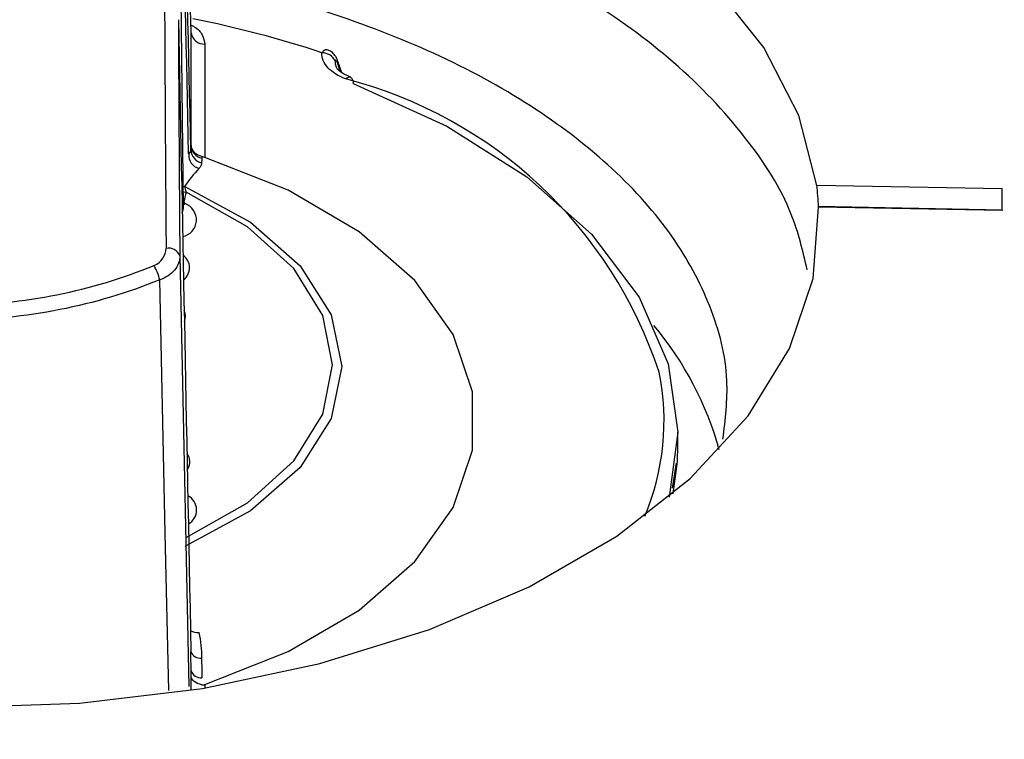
# Model space of a CAD drawing. Header units: millimetres. Extents: x -3.03 to 0.78, y -0.23 to 0.59.
# Tile 115 of 165: x 0.6096 to 0.6239, y 0.0147 to 0.0251. Entities that reach past the tile are written whole.
import ezdxf

# ---------------------------------------------------------------- set-up
doc = ezdxf.new("R2010")
doc.units = ezdxf.units.MM

msp = doc.modelspace()

# ---------------------------------------------------------------- linework, layer by layer
at = {"color": 7, "linetype": 'Continuous', "lineweight": 25}
for p, q in [((0.612111, 0.024953), (0.611947, 0.032552)), ((0.612, 0.022403), (0.611914, 0.030445)), ((0.612111, 0.023336), (0.612111, 0.024953)), ((0.612311, 0.024792), (0.612311, 0.023144)), ((0.614304, 0.024374), (0.614247, 0.024538)), ((0.614216, 0.024468), (0.614218, 0.024463)), ((0.621209, 0.022742), (0.621209, 0.022734)), ((0.621209, 0.022742), (0.623904, 0.022691)), ((0.612, 0.022402), (0.612, 0.022404)), ((0.621237, 0.022421), (0.621237, 0.022429)), ((0.623907, 0.022378), (0.621237, 0.022429)), ((0.623906, 0.02237), (0.621237, 0.022421)), ((0.623907, 0.022378), (0.623906, 0.02237)), ((0.623907, 0.022414), (0.623907, 0.022423)), ((0.61919, 0.018952), (0.61919, 0.019148)), ((0.619183, 0.018721), (0.61919, 0.018952)), ((0.619111, 0.018336), (0.619172, 0.018699))]:
    msp.add_line(p, q, dxfattribs=at)
at = {"color": 9, "linetype": 'Continuous', "lineweight": 25}
for p, q in [((0.614281, 0.024394), (0.614244, 0.024503)), ((0.611996, 0.022727), (0.612018, 0.022719)), ((0.611999, 0.022497), (0.612007, 0.022497)), ((0.611999, 0.022459), (0.612023, 0.022472)), ((0.611947, 0.021713), (0.61208, 0.01545)), ((0.61912, 0.018254), (0.619183, 0.018721)), ((0.612111, 0.015398), (0.612111, 0.015608)), ((0.612311, 0.015479), (0.612311, 0.01543))]:
    msp.add_line(p, q, dxfattribs=at)
at = {"color": 7, "linetype": 'Continuous', "lineweight": 25, "flags": 128}
for points in [[(0.621209, 0.022734), (0.620951, 0.023753), (0.62044, 0.024744), (0.619687, 0.025687), (0.618708, 0.026561), (0.617521, 0.027349), (0.616152, 0.028036), (0.614628, 0.028607), (0.61298, 0.029051), (0.612048, 0.029235)], [(0.61447, 0.024217), (0.615829, 0.0236), (0.616994, 0.022863), (0.617935, 0.022026), (0.618626, 0.021111), (0.619048, 0.020143), (0.61919, 0.019148), (0.619063, 0.018205)], [(0.612311, 0.015479), (0.613524, 0.015958), (0.614554, 0.016562), (0.615363, 0.01727), (0.61592, 0.018055), (0.616203, 0.018888), (0.616203, 0.019736), (0.61592, 0.020568), (0.615363, 0.021353), (0.614554, 0.022061), (0.613524, 0.022666), (0.612311, 0.023144)], [(0.612018, 0.022719), (0.612975, 0.0222), (0.613699, 0.021567), (0.614149, 0.020855), (0.614302, 0.020102), (0.614149, 0.019349), (0.613699, 0.018637), (0.612975, 0.018005), (0.612018, 0.017486)], [(0.612038, 0.017618), (0.612932, 0.018122), (0.613607, 0.01873), (0.614026, 0.019411), (0.614168, 0.020128), (0.614026, 0.020846), (0.613607, 0.021526), (0.612932, 0.022134), (0.612038, 0.022639)], [(0.608662, 0.015143), (0.610489, 0.015209), (0.612276, 0.015424), (0.613985, 0.015783), (0.61558, 0.01628), (0.617029, 0.016902), (0.618301, 0.017638), (0.61937, 0.018473), (0.620212, 0.019388), (0.620812, 0.020364), (0.621156, 0.021382), (0.621237, 0.022421), (0.621237, 0.022421)]]:
    msp.add_lwpolyline(points, dxfattribs=at)
at = {"color": 9, "linetype": 'Continuous', "lineweight": 25, "flags": 128}
for points in [[(0.611997, 0.022645), (0.611999, 0.022645), (0.612038, 0.022639)], [(0.611982, 0.022338), (0.611998, 0.022381), (0.612, 0.022403)], [(0.611787, 0.015392), (0.611736, 0.017682), (0.611695, 0.019522), (0.611655, 0.021362)]]:
    msp.add_lwpolyline(points, dxfattribs=at)
at = {"color": 7, "linetype": 'Continuous', "lineweight": 25}
for centre, radius, start, end in [((0.60916, 0.009998), 0.0154493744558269, 71.686375, 78.890636), ((0.612295, 0.024977), 0.0001852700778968, 187.472984, 275.039035), ((0.614018, 0.024458), 0.0002062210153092, 24.939008, 90.947349), ((0.614379, 0.024232), 9.22442885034e-05, 350.558076, 53.611475), ((0.612306, 0.023258), 0.0001971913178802, 181.381658, 257.74419), ((0.612308, 0.023325), 0.0001973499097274, 181.367523, 258.164842), ((0.612279, 0.02318), 0.000203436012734, 176.249976, 255.048436), ((0.623841, 0.020056), 0.0120827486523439, 167.656007, 168.345594), ((0.617112, 0.022224), 0.004130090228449, 2.845672, 7.206957), ((0.619129, 0.022494), 0.0047787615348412, 358.607242, 2.356241), ((0.611782, 0.021647), 0.0001778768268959, 21.684257, 101.242865), ((0.610927, 0.021203), 0.0007444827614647, 12.360167, 29.935293), ((0.615163, 0.017616), 0.0048006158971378, 15.3873, 39.98111), ((0.615439, 0.019311), 0.0035499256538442, 337.034598, 11.525744), ((0.612251, 0.016013), 0.0001524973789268, 200.535853, 274.68976), ((0.612254, 0.015731), 0.0001533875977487, 200.931576, 275.069026)]:
    msp.add_arc(centre, radius, start, end, dxfattribs=at)
at = {"color": 9, "linetype": 'Continuous', "lineweight": 25}
for centre, radius, start, end in [((0.614204, 0.024525), 4.54381786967e-05, 330.442946, 15.907368), ((0.612737, 0.017983), 0.0065066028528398, 18.246393, 75.563827), ((0.614414, 0.024239), 7.05026051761e-05, 73.552094, 140.094287), ((0.611939, 0.022237), 0.000249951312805, 281.442845, 70.300297), ((0.611867, 0.021538), 0.0002209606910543, 307.390145, 54.878204), ((0.61184, 0.020833), 0.0001892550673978, 336.030247, 26.240782), ((0.611895, 0.018719), 0.0001978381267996, 324.425146, 37.853285), ((0.61196, 0.018017), 0.0002317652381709, 298.683139, 63.59756), ((0.612211, 0.01645), 0.0002141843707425, 239.598936, 274.124331)]:
    msp.add_arc(centre, radius, start, end, dxfattribs=at)
at = {"color": 7, "linetype": 'Continuous', "lineweight": 25}
for centre, major_axis, ratio, start_param, end_param in [((0.648464, -1.681075), (-0.03689719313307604, 1.726298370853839), 0.000264, 6.123467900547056, 6.1551968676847), ((0.646464, -1.681103), (-0.0348976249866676, 1.726284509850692), 0.000236, 6.123404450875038, 6.154807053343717), ((0.612178, 0.006976), (-0.0003764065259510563, 0.02660671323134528), 0.009999, 0.8119679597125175, 0.9787447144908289), ((0.612378, 0.006979), (-0.0003764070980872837, 0.02640671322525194), 0.010075, 0.8119658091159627, 0.9787425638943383), ((0.648464, -1.681075), (-0.03689719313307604, 1.726298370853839), 0.000264, 0.1526570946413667, 0.1843860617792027)]:
    msp.add_ellipse(centre, major_axis=major_axis, ratio=ratio, start_param=start_param, end_param=end_param, dxfattribs=at)
for points, knots in [([(0.7460424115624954, 0.0078528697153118), (0.7460027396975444, 0.00789659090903), (0.7453050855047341, 0.0086654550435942), (0.7428113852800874, 0.0106867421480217), (0.7398555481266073, 0.0133932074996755), (0.7359833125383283, 0.0166414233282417), (0.7328809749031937, 0.0191845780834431), (0.7289625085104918, 0.0222790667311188), (0.7250152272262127, 0.0252931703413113), (0.7210290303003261, 0.0281978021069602), (0.7170155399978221, 0.0310194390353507), (0.7141867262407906, 0.0329360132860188), (0.7113421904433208, 0.0348028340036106), (0.7084881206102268, 0.036639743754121), (0.7027452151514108, 0.0401949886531), (0.6969338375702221, 0.0435086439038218), (0.6910726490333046, 0.046615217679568), (0.687707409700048, 0.0483194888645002), (0.684327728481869, 0.0499524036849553), (0.6817861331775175, 0.0511413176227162), (0.6783887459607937, 0.0526787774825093), (0.6749793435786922, 0.0541444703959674), (0.6715589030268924, 0.0555374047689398), (0.6681323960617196, 0.056882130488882), (0.6646905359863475, 0.0581508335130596), (0.6605632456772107, 0.0595947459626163), (0.6565088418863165, 0.0608573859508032), (0.6533217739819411, 0.0619794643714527), (0.6509910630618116, 0.0624627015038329), (0.6499161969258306, 0.062444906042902), (0.6488841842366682, 0.0622815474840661), (0.648182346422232, 0.0620619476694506), (0.6474323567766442, 0.0617038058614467), (0.6467558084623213, 0.0613485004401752), (0.645714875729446, 0.0608267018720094), (0.6446830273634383, 0.0603006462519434), (0.6430263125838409, 0.0594578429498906), (0.6401281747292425, 0.0579748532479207), (0.6368160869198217, 0.0562623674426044), (0.6326746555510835, 0.0541002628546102), (0.6293610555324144, 0.0523532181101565), (0.6260467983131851, 0.0505889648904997), (0.6235607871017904, 0.0492571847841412), (0.6210744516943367, 0.0479168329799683), (0.6185878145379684, 0.0465679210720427), (0.6165153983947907, 0.0454366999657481), (0.6150646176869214, 0.0446411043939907), (0.6143392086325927, 0.0442423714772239), (0.613924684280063, 0.0440142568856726), (0.6136137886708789, 0.0438430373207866), (0.6133028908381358, 0.0436716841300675), (0.6130438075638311, 0.0435287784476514), (0.612784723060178, 0.0433857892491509), (0.6125256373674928, 0.0432427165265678), (0.6122665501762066, 0.0430995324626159), (0.61190382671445, 0.0428989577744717), (0.6108156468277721, 0.0422966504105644), (0.6089501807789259, 0.041260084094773), (0.6064626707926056, 0.0398696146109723), (0.6031466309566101, 0.038003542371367), (0.5972781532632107, 0.0346825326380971), (0.5889198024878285, 0.0297709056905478), (0.5816302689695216, 0.0256969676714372), (0.577838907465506, 0.0232095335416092), (0.5776555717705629, 0.0228435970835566), (0.5776033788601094, 0.0227394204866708)], [0, 0, 0, 0, 0.0008882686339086, 0.0156207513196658, 0.0450840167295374, 0.0598148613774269, 0.0892778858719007, 0.1040087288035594, 0.1334717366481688, 0.1629347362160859, 0.1776655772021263, 0.2071285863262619, 0.2144939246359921, 0.2292247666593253, 0.2586877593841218, 0.3176243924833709, 0.3323552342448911, 0.3618182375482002, 0.3765490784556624, 0.3912799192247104, 0.406010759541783, 0.4354737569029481, 0.4502045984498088, 0.4649354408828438, 0.4943984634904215, 0.5091293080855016, 0.5357205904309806, 0.5623223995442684, 0.5669314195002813, 0.5714816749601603, 0.575697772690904, 0.5799628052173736, 0.5812515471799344, 0.5886171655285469, 0.5922998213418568, 0.599665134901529, 0.607030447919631, 0.6217610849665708, 0.6512224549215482, 0.6659530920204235, 0.6954144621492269, 0.7101450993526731, 0.7248757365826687, 0.7396063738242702, 0.7543370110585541, 0.7690676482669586, 0.7764329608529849, 0.7801156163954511, 0.7819569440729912, 0.78379827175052, 0.7856395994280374, 0.7874809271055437, 0.7884015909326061, 0.7902429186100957, 0.7920842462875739, 0.7930049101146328, 0.7966875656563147, 0.8114182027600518, 0.8261488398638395, 0.8408794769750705, 0.8703408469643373, 0.9302956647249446, 0.9902590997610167, 0.9972269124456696, 1, 1, 1, 1]), ([(0.6210708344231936, 0.0215085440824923), (0.6210078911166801, 0.0217789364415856), (0.6208541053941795, 0.022439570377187), (0.6201993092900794, 0.0234623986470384), (0.6191914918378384, 0.0245312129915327), (0.6178557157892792, 0.02550344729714), (0.6162741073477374, 0.0263407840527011), (0.614448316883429, 0.0270130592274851), (0.6130218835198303, 0.027420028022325), (0.6121853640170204, 0.0275418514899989), (0.6120550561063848, 0.0275608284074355)], [0, 0, 0, 0, 0.099425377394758, 0.242920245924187, 0.3905778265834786, 0.5340494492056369, 0.6816825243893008, 0.8251421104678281, 0.9727617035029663, 1, 1, 1, 1]), ([(0.6198449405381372, 0.0190458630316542), (0.6198800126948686, 0.0193301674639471), (0.6199597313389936, 0.0199763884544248), (0.6197026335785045, 0.0209766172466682), (0.6191462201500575, 0.0220169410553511), (0.6182896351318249, 0.0229843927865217), (0.6171528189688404, 0.0238670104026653), (0.6157877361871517, 0.0246291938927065), (0.6141996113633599, 0.0252439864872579), (0.6129504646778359, 0.0256181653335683), (0.61221143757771, 0.0257323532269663), (0.6120940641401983, 0.0257504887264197)], [0, 0, 0, 0, 0.0995653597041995, 0.2263110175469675, 0.3494745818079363, 0.4762091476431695, 0.5993774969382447, 0.7261180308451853, 0.8493054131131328, 0.9760664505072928, 1, 1, 1, 1]), ([(0.6143595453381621, 0.0242840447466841), (0.614250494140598, 0.0243256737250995), (0.6141604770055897, 0.0243825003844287), (0.614039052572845, 0.0245141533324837), (0.6140077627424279, 0.024588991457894), (0.6140141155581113, 0.0246644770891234)], [0, 0, 0, 0, 0.5, 0.5, 1, 1, 1, 1]), ([(0.6142461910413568, 0.0245372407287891), (0.6142419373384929, 0.0245503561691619), (0.6142295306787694, 0.0245886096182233), (0.6141951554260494, 0.0246406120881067), (0.6141457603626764, 0.0246886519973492), (0.6141061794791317, 0.0247021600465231), (0.6140902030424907, 0.0247076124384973)], [0, 0, 0, 0, 0.1699034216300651, 0.4955526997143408, 0.7963847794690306, 1, 1, 1, 1]), ([(0.6142436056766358, 0.0245028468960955), (0.6142403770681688, 0.0245122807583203), (0.6142368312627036, 0.0245212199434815), (0.614233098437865, 0.0245291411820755), (0.6142295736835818, 0.0245366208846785), (0.6142258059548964, 0.0245433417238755), (0.6142220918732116, 0.0245484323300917), (0.6142190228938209, 0.0245526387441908), (0.6142159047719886, 0.0245558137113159), (0.6142131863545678, 0.0245571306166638), (0.6142113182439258, 0.0245580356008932), (0.6142096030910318, 0.0245580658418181), (0.6142082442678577, 0.0245570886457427), (0.6142079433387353, 0.024556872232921), (0.6142076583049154, 0.0245566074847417), (0.6142073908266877, 0.0245562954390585), (0.6142061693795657, 0.0245548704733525), (0.6142053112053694, 0.0245523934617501), (0.6142048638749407, 0.0245491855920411), (0.6142047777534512, 0.0245485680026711), (0.6142047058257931, 0.0245479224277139), (0.6142046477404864, 0.0245472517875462), (0.6142045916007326, 0.0245466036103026), (0.6142045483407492, 0.0245459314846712), (0.6142045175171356, 0.0245452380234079)], [0, 0, 0, 0, 3.28006139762e-05, 3.28006139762e-05, 3.28006139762e-05, 6.38498783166e-05, 6.38498783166e-05, 6.38498783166e-05, 8.95629300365e-05, 8.95629300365e-05, 8.95629300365e-05, 0.0001071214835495, 0.0001071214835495, 0.0001071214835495, 0.0001109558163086, 0.0001109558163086, 0.0001109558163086, 0.0001287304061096, 0.0001287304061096, 0.0001287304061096, 0.0001321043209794, 0.0001321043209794, 0.0001321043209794, 0.0001353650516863, 0.0001353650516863, 0.0001353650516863, 0.0001353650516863]), ([(0.6144348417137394, 0.0243097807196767), (0.6143907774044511, 0.024327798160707), (0.6142998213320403, 0.0243649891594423), (0.6142313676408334, 0.0244333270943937), (0.6142235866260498, 0.024454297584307), (0.6142202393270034, 0.0244633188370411)], [0, 0, 0, 0, 0.3487267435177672, 0.7198300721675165, 1, 1, 1, 1]), ([(0.6122688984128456, 0.0231554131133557), (0.6122243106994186, 0.0231645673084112), (0.6121845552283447, 0.0231877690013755), (0.6121277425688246, 0.0232533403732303), (0.6121120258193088, 0.0232945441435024), (0.61211125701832, 0.0233358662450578)], [0, 0, 0, 0, 0.5, 0.5, 1, 1, 1, 1]), ([(0.6122688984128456, 0.0231554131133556), (0.6122685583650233, 0.0231495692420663), (0.6122682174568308, 0.0231437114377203), (0.6122678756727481, 0.0231378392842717), (0.6122677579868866, 0.0231358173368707), (0.6122676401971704, 0.0231337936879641), (0.6122675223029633, 0.0231317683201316)], [1.1193385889e-05, 1.1193385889e-05, 1.1193385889e-05, 1.1193385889e-05, 0.0001000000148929, 0.0001000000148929, 0.0001000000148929, 0.0001305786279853, 0.0001305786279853, 0.0001305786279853, 0.0001305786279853]), ([(0.6123112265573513, 0.0231443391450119), (0.6123023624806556, 0.0231471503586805), (0.6122927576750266, 0.0231498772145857), (0.6122829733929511, 0.023152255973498), (0.6122783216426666, 0.0231533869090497), (0.612273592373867, 0.023154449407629), (0.6122688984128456, 0.0231554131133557)], [0, 0, 0, 0, 3.03409269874e-05, 3.03409269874e-05, 3.03409269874e-05, 4.46213563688e-05, 4.46213563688e-05, 4.46213563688e-05, 4.46213563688e-05]), ([(0.6120072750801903, 0.0224966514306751), (0.6120066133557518, 0.022493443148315), (0.6120069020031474, 0.0224901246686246), (0.6120081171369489, 0.0224869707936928), (0.6120093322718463, 0.0224838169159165), (0.6120115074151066, 0.0224807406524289), (0.6120144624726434, 0.0224779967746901), (0.6120168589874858, 0.0224757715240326), (0.6120198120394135, 0.0224737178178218), (0.6120231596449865, 0.0224719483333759)], [0, 0, 0, 0, 1.67903005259e-05, 1.67903005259e-05, 1.67903005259e-05, 3.35806282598e-05, 3.35806282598e-05, 3.35806282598e-05, 4.71302856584e-05, 4.71302856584e-05, 4.71302856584e-05, 4.71302856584e-05]), ([(0.6736893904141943, -0.0316410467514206), (0.6581686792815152, -0.0224361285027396), (0.6426477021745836, -0.0132669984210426), (0.6116107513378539, 0.0046502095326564), (0.5960961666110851, 0.0133975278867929), (0.5805829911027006, 0.0221081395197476)], [0, 0, 0, 0, 0.5, 0.5, 1, 1, 1, 1]), ([(0.611947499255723, 0.0217128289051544), (0.6119478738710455, 0.0216400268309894), (0.611920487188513, 0.0215676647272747), (0.6118180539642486, 0.0214441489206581), (0.6117436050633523, 0.0213935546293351), (0.6116545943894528, 0.0213621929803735)], [0, 0, 0, 0, 0.5, 0.5, 1, 1, 1, 1]), ([(0.6057552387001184, 0.021574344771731), (0.6062099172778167, 0.0213877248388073), (0.6066831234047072, 0.021243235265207), (0.607668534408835, 0.0210464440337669), (0.6081662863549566, 0.0209972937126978), (0.609165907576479, 0.0209975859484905), (0.6096739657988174, 0.0210487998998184), (0.6106474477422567, 0.0212443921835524), (0.6111179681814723, 0.0213877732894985), (0.6115725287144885, 0.0215743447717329)], [0, 0, 0, 0, 0.25, 0.25, 0.5, 0.5, 0.75, 0.75, 1, 1, 1, 1]), ([(0.6116545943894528, 0.0213621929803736), (0.6111866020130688, 0.0211734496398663), (0.6107024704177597, 0.021028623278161), (0.6097015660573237, 0.0208312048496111), (0.6091796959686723, 0.0207796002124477), (0.6081525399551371, 0.020779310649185), (0.6076410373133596, 0.0208288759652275), (0.6066281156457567, 0.0210274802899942), (0.6061412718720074, 0.021173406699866), (0.6056731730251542, 0.0213621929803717)], [0, 0, 0, 0, 0.25, 0.25, 0.5, 0.5, 0.75, 0.75, 1, 1, 1, 1]), ([(0.6122688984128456, 0.015475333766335), (0.6122243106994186, 0.0154819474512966), (0.6121845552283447, 0.015498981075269), (0.6121277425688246, 0.0155473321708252), (0.6121120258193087, 0.0155777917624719), (0.61211125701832, 0.0156083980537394)], [0, 0, 0, 0, 0.5, 0.5, 1, 1, 1, 1]), ([(0.6122688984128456, 0.015475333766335), (0.6122787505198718, 0.0154738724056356), (0.6122888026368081, 0.0154741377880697), (0.6122981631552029, 0.0154757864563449), (0.6123026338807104, 0.0154765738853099), (0.6123070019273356, 0.015477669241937), (0.6123112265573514, 0.0154790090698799)], [0, 0, 0, 0, 3.02765172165e-05, 3.02765172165e-05, 3.02765172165e-05, 4.45560302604e-05, 4.45560302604e-05, 4.45560302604e-05, 4.45560302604e-05])]:
    msp.add_open_spline(points, degree=3, knots=knots, dxfattribs=at)
at = {"color": 9, "linetype": 'Continuous', "lineweight": 25}
for points, knots in [([(0.6121087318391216, 0.0250697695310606), (0.6121255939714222, 0.025061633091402), (0.6122027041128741, 0.0250244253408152), (0.61228573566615, 0.0249269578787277), (0.6123027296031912, 0.0248370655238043), (0.6123112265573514, 0.0247921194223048)], [0, 0, 0, 0, 0.122760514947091, 0.5613809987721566, 1, 1, 1, 1]), ([(0.6140141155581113, 0.0246644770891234), (0.6140155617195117, 0.0246666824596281), (0.6140193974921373, 0.0246725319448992), (0.6140283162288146, 0.0246843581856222), (0.6140386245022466, 0.0246950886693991), (0.6140491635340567, 0.0247030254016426), (0.6140571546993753, 0.0247075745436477), (0.6140651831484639, 0.0247106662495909), (0.6140732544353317, 0.0247123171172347), (0.6140814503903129, 0.0247122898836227), (0.614087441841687, 0.0247114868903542), (0.6140906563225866, 0.0247101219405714), (0.6140911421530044, 0.0247099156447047)], [0, 0, 0, 0, 0.0601740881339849, 0.1596046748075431, 0.3607435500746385, 0.4626124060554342, 0.5632980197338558, 0.6644881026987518, 0.7672544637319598, 0.8705630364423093, 0.9804371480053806, 1, 1, 1, 1]), ([(0.6142045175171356, 0.0245452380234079), (0.6142045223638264, 0.0245360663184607), (0.6142045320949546, 0.024517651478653), (0.6142080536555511, 0.0244943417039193), (0.6142124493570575, 0.0244803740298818), (0.6142139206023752, 0.0244756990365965)], [0, 0, 0, 0, 0.3976475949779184, 0.798392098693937, 0.9999999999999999, 0.9999999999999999, 0.9999999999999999, 0.9999999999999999])]:
    msp.add_open_spline(points, degree=3, knots=knots, dxfattribs=at)
at = {"color": 7, "linetype": 'Continuous', "lineweight": 25}
for points in [[(0.6120755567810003, 0.0231935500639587), (0.6120962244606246, 0.0232111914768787), (0.6121073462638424, 0.0232311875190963), (0.6121083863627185, 0.0232533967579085)], [(0.6121083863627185, 0.0232533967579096), (0.6121091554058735, 0.0232758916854), (0.6121099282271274, 0.0232981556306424), (0.6121107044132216, 0.0233202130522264)], [(0.6121107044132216, 0.0233202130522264), (0.6121108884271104, 0.0233254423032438), (0.6121110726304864, 0.0233306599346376), (0.61211125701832, 0.0233358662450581)], [(0.6122636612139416, 0.0230654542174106), (0.612261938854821, 0.0230358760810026), (0.6122492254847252, 0.0230085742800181), (0.6122260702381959, 0.0229836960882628)], [(0.6122675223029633, 0.0231317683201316), (0.6122662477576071, 0.0231098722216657), (0.6122649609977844, 0.02308777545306), (0.6122636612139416, 0.0230654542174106)], [(0.6122260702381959, 0.0229836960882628), (0.6121489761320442, 0.0229008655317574), (0.6120795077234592, 0.0228136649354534), (0.6120175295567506, 0.0227189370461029)], [(0.6120175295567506, 0.0227189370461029), (0.6120233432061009, 0.0227028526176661), (0.6120300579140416, 0.0226750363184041), (0.6120375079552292, 0.0226388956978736)], [(0.6115725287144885, 0.0215743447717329), (0.6116821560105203, 0.0216193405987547), (0.611748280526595, 0.0217204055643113), (0.6117475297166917, 0.0218215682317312)], [(0.6122260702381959, 0.0162366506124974), (0.6122492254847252, 0.0161110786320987), (0.612261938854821, 0.0159858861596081), (0.6122636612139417, 0.0158609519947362)], [(0.6121107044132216, 0.0156757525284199), (0.6121099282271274, 0.0157704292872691), (0.6121091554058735, 0.0158649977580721), (0.6121083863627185, 0.015959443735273)], [(0.6122636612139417, 0.0158609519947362), (0.6122649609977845, 0.0157666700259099), (0.6122662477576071, 0.0156722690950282), (0.6122675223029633, 0.0155777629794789)], [(0.61211125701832, 0.0156083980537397), (0.6121110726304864, 0.0156308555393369), (0.6121108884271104, 0.0156533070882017), (0.6121107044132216, 0.0156757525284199)]]:
    msp.add_open_spline(points, degree=3, dxfattribs=at)

doc.saveas('drawing.dxf')
